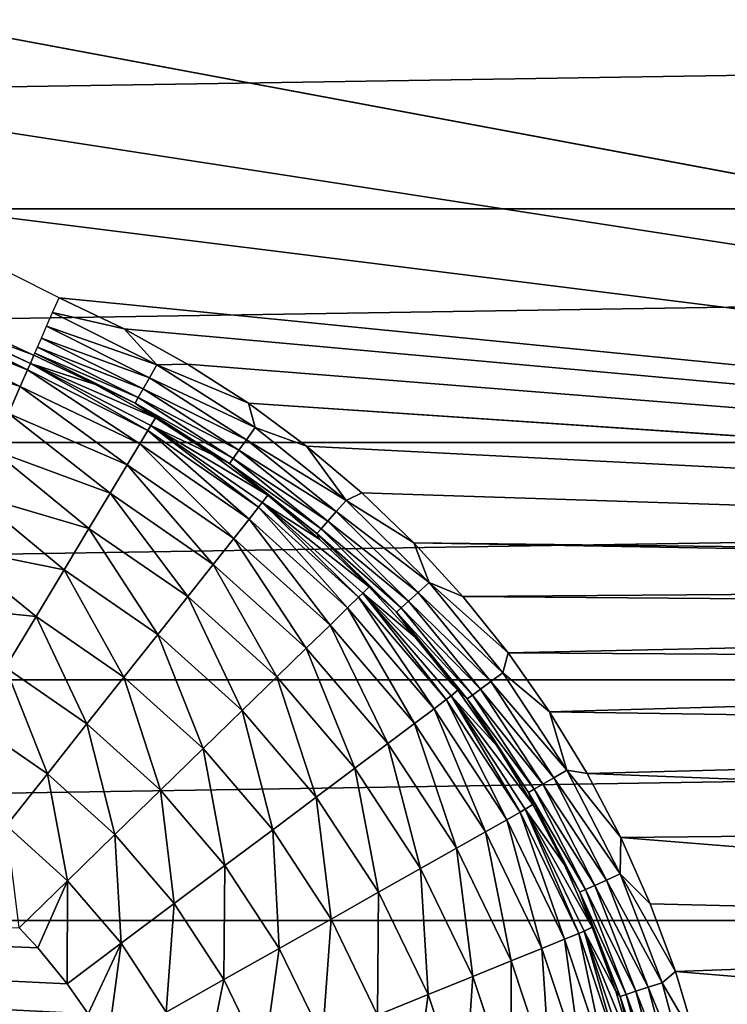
# Model space of a CAD drawing. Header units: millimetres. Extents: x -60 to 60, y -60 to 60.
# Tile 217 of 256: x 1.96 to 5.35, y 11.8 to 16.52. Entities that reach past the tile are written whole.
import ezdxf

# ---------------------------------------------------------------- set-up
doc = ezdxf.new("R2010")
doc.units = ezdxf.units.MM
doc.header["$LTSCALE"] = 81.481481
for name, color, linetype in [('170', 7, 'CONTINUOUS'), ('172', 7, 'CONTINUOUS'), ('174', 7, 'CONTINUOUS'), ('175', 7, 'CONTINUOUS'), ('207', 7, 'CONTINUOUS'), ('3', 7, 'CONTINUOUS'), ('323', 7, 'CONTINUOUS'), ('4', 7, 'CONTINUOUS')]:
    doc.layers.add(name, color=color, linetype=linetype)

msp = doc.modelspace()

# ---------------------------------------------------------------- linework, layer by layer
at = {"layer": '170', "color": 7, "linetype": 'Continuous', "true_color": 0xf5f5f5}
for points in [[(2.0329, 14.9101, 1.7052), (1.525, 15.1013, -0.7401), (1.544, 15.1395, 1.7052), (2.0329, 14.9101, 1.7052)], [(2.0158, 14.871, -0.7401), (1.525, 15.1013, -0.7401), (2.0329, 14.9101, 1.7052), (2.0158, 14.871, -0.7401)]]:
    msp.add_3dface(points, dxfattribs=at)
at = {"layer": '172', "color": 7, "linetype": 'Continuous', "true_color": 0xf5f5f5}
for points in [[(2.0158, 14.871, -0.7401), (2.0329, 14.9101, 1.7052), (2.3284, 14.7696, 1.7052), (2.0158, 14.871, -0.7401)], [(2.5924, 14.5738, -0.7401), (2.0158, 14.871, -0.7401), (2.6143, 14.6104, 1.7052), (2.5924, 14.5738, -0.7401)], [(2.6143, 14.6104, 1.7052), (2.0158, 14.871, -0.7401), (2.3284, 14.7696, 1.7052), (2.6143, 14.6104, 1.7052)], [(2.8894, 14.4331, 1.7052), (2.5924, 14.5738, -0.7401), (2.6143, 14.6104, 1.7052), (2.8894, 14.4331, 1.7052)], [(3.1265, 14.2046, -0.7401), (2.5924, 14.5738, -0.7401), (3.1525, 14.2385, 1.7052), (3.1265, 14.2046, -0.7401)], [(3.1525, 14.2385, 1.7052), (2.5924, 14.5738, -0.7401), (2.8894, 14.4331, 1.7052), (3.1525, 14.2385, 1.7052)], [(3.4025, 14.0273, 1.7052), (3.1265, 14.2046, -0.7401), (3.1525, 14.2385, 1.7052), (3.4025, 14.0273, 1.7052)], [(3.6088, 13.7698, -0.7401), (3.1265, 14.2046, -0.7401), (3.6384, 13.8005, 1.7052), (3.6088, 13.7698, -0.7401)], [(3.6384, 13.8005, 1.7052), (3.1265, 14.2046, -0.7401), (3.4025, 14.0273, 1.7052), (3.6384, 13.8005, 1.7052)], [(3.8592, 13.559, 1.7052), (3.6088, 13.7698, -0.7401), (3.6384, 13.8005, 1.7052), (3.8592, 13.559, 1.7052)], [(4.0311, 13.2766, -0.7401), (3.6088, 13.7698, -0.7401), (4.064, 13.3038, 1.7052), (4.0311, 13.2766, -0.7401)], [(4.064, 13.3038, 1.7052), (3.6088, 13.7698, -0.7401), (3.8592, 13.559, 1.7052), (4.064, 13.3038, 1.7052)], [(4.252, 13.0359, 1.7052), (4.0311, 13.2766, -0.7401), (4.064, 13.3038, 1.7052), (4.252, 13.0359, 1.7052)], [(4.4224, 12.7564, 1.7052), (4.0311, 13.2766, -0.7401), (4.252, 13.0359, 1.7052), (4.4224, 12.7564, 1.7052)], [(4.3865, 12.7331, -0.7401), (4.0311, 13.2766, -0.7401), (4.4224, 12.7564, 1.7052), (4.3865, 12.7331, -0.7401)], [(4.5744, 12.4666, 1.7052), (4.3865, 12.7331, -0.7401), (4.4224, 12.7564, 1.7052), (4.5744, 12.4666, 1.7052)], [(4.6691, 12.1485, -0.7401), (4.3865, 12.7331, -0.7401), (4.7074, 12.1676, 1.7052), (4.6691, 12.1485, -0.7401)], [(4.7074, 12.1676, 1.7052), (4.3865, 12.7331, -0.7401), (4.5744, 12.4666, 1.7052), (4.7074, 12.1676, 1.7052)], [(4.8209, 11.8607, 1.7052), (4.6691, 12.1485, -0.7401), (4.7074, 12.1676, 1.7052), (4.8209, 11.8607, 1.7052)], [(4.8741, 11.5324, -0.7401), (4.6691, 12.1485, -0.7401), (4.9144, 11.5471, 1.7052), (4.8741, 11.5324, -0.7401)], [(4.9144, 11.5471, 1.7052), (4.6691, 12.1485, -0.7401), (4.8209, 11.8607, 1.7052), (4.9144, 11.5471, 1.7052)]]:
    msp.add_3dface(points, dxfattribs=at)
at = {"layer": '174', "color": 7, "linetype": 'Continuous', "true_color": 0xf5f5f5}
for points in [[(2.0024, 14.8404, -1.0926), (1.0437, 15.2203, -1.4388), (1.087, 15.297, -1.0926), (2.0024, 14.8404, -1.0926)], [(1.525, 15.1013, -0.7401), (2.0158, 14.871, -0.7401), (1.087, 15.297, -1.0926), (1.525, 15.1013, -0.7401)], [(2.0158, 14.871, -0.7401), (2.0024, 14.8404, -1.0926), (1.087, 15.297, -1.0926), (2.0158, 14.871, -0.7401)], [(1.9672, 14.7596, -1.4388), (0.9745, 15.0978, -1.7672), (1.0437, 15.2203, -1.4388), (1.9672, 14.7596, -1.4388)], [(1.9672, 14.7596, -1.4388), (1.0437, 15.2203, -1.4388), (2.0024, 14.8404, -1.0926), (1.9672, 14.7596, -1.4388)], [(1.9109, 14.6306, -1.7672), (0.9745, 15.0978, -1.7672), (1.9672, 14.7596, -1.4388), (1.9109, 14.6306, -1.7672)]]:
    msp.add_3dface(points, dxfattribs=at)
at = {"layer": '175', "color": 7, "linetype": 'Continuous', "true_color": 0xf5f5f5}
for points in [[(2.0024, 14.8404, -1.0926), (2.0158, 14.871, -0.7401), (2.5777, 14.5493, -1.0634), (2.0024, 14.8404, -1.0926)], [(2.0158, 14.871, -0.7401), (2.5924, 14.5738, -0.7401), (2.5777, 14.5493, -1.0634), (2.0158, 14.871, -0.7401)], [(1.9672, 14.7596, -1.4388), (2.0024, 14.8404, -1.0926), (2.5397, 14.4861, -1.3794), (1.9672, 14.7596, -1.4388)], [(2.5397, 14.4861, -1.3794), (2.0024, 14.8404, -1.0926), (2.5777, 14.5493, -1.0634), (2.5397, 14.4861, -1.3794)], [(1.9109, 14.6306, -1.7672), (1.9672, 14.7596, -1.4388), (2.4793, 14.3853, -1.6819), (1.9109, 14.6306, -1.7672)], [(2.4793, 14.3853, -1.6819), (1.9672, 14.7596, -1.4388), (2.5397, 14.4861, -1.3794), (2.4793, 14.3853, -1.6819)], [(1.8349, 14.4566, -2.0699), (1.9109, 14.6306, -1.7672), (2.3976, 14.2491, -1.9649), (1.8349, 14.4566, -2.0699)], [(2.3976, 14.2491, -1.9649), (1.9109, 14.6306, -1.7672), (2.4793, 14.3853, -1.6819), (2.3976, 14.2491, -1.9649)], [(2.5397, 14.4861, -1.3794), (2.5777, 14.5493, -1.0634), (3.0631, 14.1244, -1.3794), (2.5397, 14.4861, -1.3794)], [(2.5777, 14.5493, -1.0634), (2.5924, 14.5738, -0.7401), (3.1088, 14.1822, -1.0634), (2.5777, 14.5493, -1.0634)], [(3.0631, 14.1244, -1.3794), (2.5777, 14.5493, -1.0634), (3.1088, 14.1822, -1.0634), (3.0631, 14.1244, -1.3794)], [(2.5924, 14.5738, -0.7401), (3.1265, 14.2046, -0.7401), (3.1088, 14.1822, -1.0634), (2.5924, 14.5738, -0.7401)], [(1.7412, 14.2418, -2.3395), (1.8349, 14.4566, -2.0699), (2.2961, 14.08, -2.2227), (1.7412, 14.2418, -2.3395)], [(2.2961, 14.08, -2.2227), (1.8349, 14.4566, -2.0699), (2.3976, 14.2491, -1.9649), (2.2961, 14.08, -2.2227)], [(2.4793, 14.3853, -1.6819), (2.5397, 14.4861, -1.3794), (2.9902, 14.0322, -1.6819), (2.4793, 14.3853, -1.6819)], [(2.9902, 14.0322, -1.6819), (2.5397, 14.4861, -1.3794), (3.0631, 14.1244, -1.3794), (2.9902, 14.0322, -1.6819)], [(2.3976, 14.2491, -1.9649), (2.4793, 14.3853, -1.6819), (2.8916, 13.9076, -1.9649), (2.3976, 14.2491, -1.9649)], [(2.8916, 13.9076, -1.9649), (2.4793, 14.3853, -1.6819), (2.9902, 14.0322, -1.6819), (2.8916, 13.9076, -1.9649)], [(1.6318, 13.9912, -2.5695), (1.7412, 14.2418, -2.3395), (2.1771, 13.8815, -2.4501), (1.6318, 13.9912, -2.5695)], [(2.1771, 13.8815, -2.4501), (1.7412, 14.2418, -2.3395), (2.2961, 14.08, -2.2227), (2.1771, 13.8815, -2.4501)], [(2.2961, 14.08, -2.2227), (2.3976, 14.2491, -1.9649), (2.7693, 13.753, -2.2227), (2.2961, 14.08, -2.2227)], [(2.7693, 13.753, -2.2227), (2.3976, 14.2491, -1.9649), (2.8916, 13.9076, -1.9649), (2.7693, 13.753, -2.2227)], [(3.0631, 14.1244, -1.3794), (3.1088, 14.1822, -1.0634), (3.5355, 13.6984, -1.3794), (3.0631, 14.1244, -1.3794)], [(3.1088, 14.1822, -1.0634), (3.1265, 14.2046, -0.7401), (3.5883, 13.7499, -1.0634), (3.1088, 14.1822, -1.0634)], [(3.5355, 13.6984, -1.3794), (3.1088, 14.1822, -1.0634), (3.5883, 13.7499, -1.0634), (3.5355, 13.6984, -1.3794)], [(3.1265, 14.2046, -0.7401), (3.6088, 13.7698, -0.7401), (3.5883, 13.7499, -1.0634), (3.1265, 14.2046, -0.7401)], [(2.9902, 14.0322, -1.6819), (3.0631, 14.1244, -1.3794), (3.4514, 13.6164, -1.6819), (2.9902, 14.0322, -1.6819)], [(3.4514, 13.6164, -1.6819), (3.0631, 14.1244, -1.3794), (3.5355, 13.6984, -1.3794), (3.4514, 13.6164, -1.6819)], [(2.1771, 13.8815, -2.4501), (2.2961, 14.08, -2.2227), (2.6257, 13.5715, -2.4501), (2.1771, 13.8815, -2.4501)], [(2.6257, 13.5715, -2.4501), (2.2961, 14.08, -2.2227), (2.7693, 13.753, -2.2227), (2.6257, 13.5715, -2.4501)], [(2.8916, 13.9076, -1.9649), (2.9902, 14.0322, -1.6819), (3.3376, 13.5055, -1.9649), (2.8916, 13.9076, -1.9649)], [(3.3376, 13.5055, -1.9649), (2.9902, 14.0322, -1.6819), (3.4514, 13.6164, -1.6819), (3.3376, 13.5055, -1.9649)], [(1.5095, 13.7111, -2.7544), (1.6318, 13.9912, -2.5695), (2.0427, 13.6575, -2.6427), (1.5095, 13.7111, -2.7544)], [(2.0427, 13.6575, -2.6427), (1.6318, 13.9912, -2.5695), (2.1771, 13.8815, -2.4501), (2.0427, 13.6575, -2.6427)], [(2.0427, 13.6575, -2.6427), (2.1771, 13.8815, -2.4501), (2.4636, 13.3666, -2.6427), (2.0427, 13.6575, -2.6427)], [(2.4636, 13.3666, -2.6427), (2.1771, 13.8815, -2.4501), (2.6257, 13.5715, -2.4501), (2.4636, 13.3666, -2.6427)], [(2.7693, 13.753, -2.2227), (2.8916, 13.9076, -1.9649), (3.1964, 13.3679, -2.2227), (2.7693, 13.753, -2.2227)], [(3.1964, 13.3679, -2.2227), (2.8916, 13.9076, -1.9649), (3.3376, 13.5055, -1.9649), (3.1964, 13.3679, -2.2227)], [(2.6257, 13.5715, -2.4501), (2.7693, 13.753, -2.2227), (3.0306, 13.2063, -2.4501), (2.6257, 13.5715, -2.4501)], [(3.0306, 13.2063, -2.4501), (2.7693, 13.753, -2.2227), (3.1964, 13.3679, -2.2227), (3.0306, 13.2063, -2.4501)], [(3.5355, 13.6984, -1.3794), (3.5883, 13.7499, -1.0634), (3.9493, 13.2152, -1.3794), (3.5355, 13.6984, -1.3794)], [(3.5883, 13.7499, -1.0634), (3.6088, 13.7698, -0.7401), (4.0083, 13.2594, -1.0634), (3.5883, 13.7499, -1.0634)], [(3.9493, 13.2152, -1.3794), (3.5883, 13.7499, -1.0634), (4.0083, 13.2594, -1.0634), (3.9493, 13.2152, -1.3794)], [(3.6088, 13.7698, -0.7401), (4.0311, 13.2766, -0.7401), (4.0083, 13.2594, -1.0634), (3.6088, 13.7698, -0.7401)], [(1.8958, 13.4126, -2.7967), (1.5095, 13.7111, -2.7544), (2.0427, 13.6575, -2.6427), (1.8958, 13.4126, -2.7967)], [(3.4514, 13.6164, -1.6819), (3.5355, 13.6984, -1.3794), (3.8553, 13.1447, -1.6819), (3.4514, 13.6164, -1.6819)], [(3.8553, 13.1447, -1.6819), (3.5355, 13.6984, -1.3794), (3.9493, 13.2152, -1.3794), (3.8553, 13.1447, -1.6819)], [(1.8958, 13.4126, -2.7967), (2.0427, 13.6575, -2.6427), (2.2864, 13.1426, -2.7967), (1.8958, 13.4126, -2.7967)], [(2.2864, 13.1426, -2.7967), (2.0427, 13.6575, -2.6427), (2.4636, 13.3666, -2.6427), (2.2864, 13.1426, -2.7967)], [(3.3376, 13.5055, -1.9649), (3.4514, 13.6164, -1.6819), (3.7282, 13.0493, -1.9649), (3.3376, 13.5055, -1.9649)], [(3.7282, 13.0493, -1.9649), (3.4514, 13.6164, -1.6819), (3.8553, 13.1447, -1.6819), (3.7282, 13.0493, -1.9649)], [(2.4636, 13.3666, -2.6427), (2.6257, 13.5715, -2.4501), (2.8436, 13.024, -2.6427), (2.4636, 13.3666, -2.6427)], [(2.8436, 13.024, -2.6427), (2.6257, 13.5715, -2.4501), (3.0306, 13.2063, -2.4501), (2.8436, 13.024, -2.6427)], [(3.1964, 13.3679, -2.2227), (3.3376, 13.5055, -1.9649), (3.5705, 12.931, -2.2227), (3.1964, 13.3679, -2.2227)], [(3.5705, 12.931, -2.2227), (3.3376, 13.5055, -1.9649), (3.7282, 13.0493, -1.9649), (3.5705, 12.931, -2.2227)], [(1.7391, 13.1514, -2.9089), (1.8958, 13.4126, -2.7967), (2.0975, 12.9037, -2.9089), (1.7391, 13.1514, -2.9089)], [(2.0975, 12.9037, -2.9089), (1.8958, 13.4126, -2.7967), (2.2864, 13.1426, -2.7967), (2.0975, 12.9037, -2.9089)], [(2.2864, 13.1426, -2.7967), (2.4636, 13.3666, -2.6427), (2.639, 12.8246, -2.7967), (2.2864, 13.1426, -2.7967)], [(2.639, 12.8246, -2.7967), (2.4636, 13.3666, -2.6427), (2.8436, 13.024, -2.6427), (2.639, 12.8246, -2.7967)], [(3.0306, 13.2063, -2.4501), (3.1964, 13.3679, -2.2227), (3.3853, 12.7921, -2.4501), (3.0306, 13.2063, -2.4501)], [(3.3853, 12.7921, -2.4501), (3.1964, 13.3679, -2.2227), (3.5705, 12.931, -2.2227), (3.3853, 12.7921, -2.4501)], [(4.0083, 13.2594, -1.0634), (4.0311, 13.2766, -0.7401), (4.3616, 12.7191, -1.0634), (4.0083, 13.2594, -1.0634)], [(4.0311, 13.2766, -0.7401), (4.3865, 12.7331, -0.7401), (4.3616, 12.7191, -1.0634), (4.0311, 13.2766, -0.7401)], [(3.9493, 13.2152, -1.3794), (4.0083, 13.2594, -1.0634), (4.2974, 12.6828, -1.3794), (3.9493, 13.2152, -1.3794)], [(4.2974, 12.6828, -1.3794), (4.0083, 13.2594, -1.0634), (4.3616, 12.7191, -1.0634), (4.2974, 12.6828, -1.3794)], [(2.8436, 13.024, -2.6427), (3.0306, 13.2063, -2.4501), (3.1764, 12.6353, -2.6427), (2.8436, 13.024, -2.6427)], [(3.1764, 12.6353, -2.6427), (3.0306, 13.2063, -2.4501), (3.3853, 12.7921, -2.4501), (3.1764, 12.6353, -2.6427)], [(3.8553, 13.1447, -1.6819), (3.9493, 13.2152, -1.3794), (4.1952, 12.6249, -1.6819), (3.8553, 13.1447, -1.6819)], [(4.1952, 12.6249, -1.6819), (3.9493, 13.2152, -1.3794), (4.2974, 12.6828, -1.3794), (4.1952, 12.6249, -1.6819)], [(1.9006, 12.6549, -2.9771), (1.7391, 13.1514, -2.9089), (2.0975, 12.9037, -2.9089), (1.9006, 12.6549, -2.9771)], [(2.0975, 12.9037, -2.9089), (2.2864, 13.1426, -2.7967), (2.421, 12.612, -2.9089), (2.0975, 12.9037, -2.9089)], [(2.421, 12.612, -2.9089), (2.2864, 13.1426, -2.7967), (2.639, 12.8246, -2.7967), (2.421, 12.612, -2.9089)], [(3.7282, 13.0493, -1.9649), (3.8553, 13.1447, -1.6819), (4.0569, 12.5467, -1.9649), (3.7282, 13.0493, -1.9649)], [(4.0569, 12.5467, -1.9649), (3.8553, 13.1447, -1.6819), (4.1952, 12.6249, -1.6819), (4.0569, 12.5467, -1.9649)], [(3.5705, 12.931, -2.2227), (3.7282, 13.0493, -1.9649), (3.8853, 12.4497, -2.2227), (3.5705, 12.931, -2.2227)], [(3.8853, 12.4497, -2.2227), (3.7282, 13.0493, -1.9649), (4.0569, 12.5467, -1.9649), (3.8853, 12.4497, -2.2227)], [(2.639, 12.8246, -2.7967), (2.8436, 13.024, -2.6427), (2.9479, 12.4639, -2.7967), (2.639, 12.8246, -2.7967)], [(2.9479, 12.4639, -2.7967), (2.8436, 13.024, -2.6427), (3.1764, 12.6353, -2.6427), (2.9479, 12.4639, -2.7967)], [(1.9006, 12.6549, -2.9771), (2.0975, 12.9037, -2.9089), (2.1938, 12.3906, -2.9771), (1.9006, 12.6549, -2.9771)], [(2.1938, 12.3906, -2.9771), (2.0975, 12.9037, -2.9089), (2.421, 12.612, -2.9089), (2.1938, 12.3906, -2.9771)], [(3.3853, 12.7921, -2.4501), (3.5705, 12.931, -2.2227), (3.6838, 12.3357, -2.4501), (3.3853, 12.7921, -2.4501)], [(3.6838, 12.3357, -2.4501), (3.5705, 12.931, -2.2227), (3.8853, 12.4497, -2.2227), (3.6838, 12.3357, -2.4501)], [(2.421, 12.612, -2.9089), (2.639, 12.8246, -2.7967), (2.7043, 12.2812, -2.9089), (2.421, 12.612, -2.9089)], [(2.7043, 12.2812, -2.9089), (2.639, 12.8246, -2.7967), (2.9479, 12.4639, -2.7967), (2.7043, 12.2812, -2.9089)], [(3.1764, 12.6353, -2.6427), (3.3853, 12.7921, -2.4501), (3.4564, 12.2071, -2.6427), (3.1764, 12.6353, -2.6427)], [(3.4564, 12.2071, -2.6427), (3.3853, 12.7921, -2.4501), (3.6838, 12.3357, -2.4501), (3.4564, 12.2071, -2.6427)], [(4.2974, 12.6828, -1.3794), (4.3616, 12.7191, -1.0634), (4.5743, 12.11, -1.3794), (4.2974, 12.6828, -1.3794)], [(4.3616, 12.7191, -1.0634), (4.3865, 12.7331, -0.7401), (4.6426, 12.1378, -1.0634), (4.3616, 12.7191, -1.0634)], [(4.5743, 12.11, -1.3794), (4.3616, 12.7191, -1.0634), (4.6426, 12.1378, -1.0634), (4.5743, 12.11, -1.3794)], [(4.3865, 12.7331, -0.7401), (4.6691, 12.1485, -0.7401), (4.6426, 12.1378, -1.0634), (4.3865, 12.7331, -0.7401)], [(1.962, 12.1646, -3), (1.9006, 12.6549, -2.9771), (2.1938, 12.3906, -2.9771), (1.962, 12.1646, -3)], [(4.1952, 12.6249, -1.6819), (4.2974, 12.6828, -1.3794), (4.4654, 12.0658, -1.6819), (4.1952, 12.6249, -1.6819)], [(4.4654, 12.0658, -1.6819), (4.2974, 12.6828, -1.3794), (4.5743, 12.11, -1.3794), (4.4654, 12.0658, -1.6819)], [(2.1938, 12.3906, -2.9771), (2.421, 12.612, -2.9089), (2.4505, 12.0908, -2.9771), (2.1938, 12.3906, -2.9771)], [(2.4505, 12.0908, -2.9771), (2.421, 12.612, -2.9089), (2.7043, 12.2812, -2.9089), (2.4505, 12.0908, -2.9771)], [(2.9479, 12.4639, -2.7967), (3.1764, 12.6353, -2.6427), (3.2078, 12.0665, -2.7967), (2.9479, 12.4639, -2.7967)], [(3.2078, 12.0665, -2.7967), (3.1764, 12.6353, -2.6427), (3.4564, 12.2071, -2.6427), (3.2078, 12.0665, -2.7967)], [(4.0569, 12.5467, -1.9649), (4.1952, 12.6249, -1.6819), (4.3182, 12.006, -1.9649), (4.0569, 12.5467, -1.9649)], [(4.3182, 12.006, -1.9649), (4.1952, 12.6249, -1.6819), (4.4654, 12.0658, -1.6819), (4.3182, 12.006, -1.9649)], [(3.8853, 12.4497, -2.2227), (4.0569, 12.5467, -1.9649), (4.1355, 11.9319, -2.2227), (3.8853, 12.4497, -2.2227)], [(4.1355, 11.9319, -2.2227), (4.0569, 12.5467, -1.9649), (4.3182, 12.006, -1.9649), (4.1355, 11.9319, -2.2227)], [(2.7043, 12.2812, -2.9089), (2.9479, 12.4639, -2.7967), (2.9427, 11.9166, -2.9089), (2.7043, 12.2812, -2.9089)], [(2.9427, 11.9166, -2.9089), (2.9479, 12.4639, -2.7967), (3.2078, 12.0665, -2.7967), (2.9427, 11.9166, -2.9089)], [(3.6838, 12.3357, -2.4501), (3.8853, 12.4497, -2.2227), (3.9211, 11.8448, -2.4501), (3.6838, 12.3357, -2.4501)], [(3.9211, 11.8448, -2.4501), (3.8853, 12.4497, -2.2227), (4.1355, 11.9319, -2.2227), (3.9211, 11.8448, -2.4501)], [(2.0515, 12.0682, -3), (1.962, 12.1646, -3), (2.1938, 12.3906, -2.9771), (2.0515, 12.0682, -3)], [(2.1916, 11.8965, -3), (2.0515, 12.0682, -3), (2.1938, 12.3906, -2.9771), (2.1916, 11.8965, -3)], [(2.1916, 11.8965, -3), (2.1938, 12.3906, -2.9771), (2.4505, 12.0908, -2.9771), (2.1916, 11.8965, -3)], [(3.4564, 12.2071, -2.6427), (3.6838, 12.3357, -2.4501), (3.6791, 11.7465, -2.6427), (3.4564, 12.2071, -2.6427)], [(3.6791, 11.7465, -2.6427), (3.6838, 12.3357, -2.4501), (3.9211, 11.8448, -2.4501), (3.6791, 11.7465, -2.6427)], [(2.4505, 12.0908, -2.9771), (2.7043, 12.2812, -2.9089), (2.6666, 11.7604, -2.9771), (2.4505, 12.0908, -2.9771)], [(2.6666, 11.7604, -2.9771), (2.7043, 12.2812, -2.9089), (2.9427, 11.9166, -2.9089), (2.6666, 11.7604, -2.9771)], [(3.2078, 12.0665, -2.7967), (3.4564, 12.2071, -2.6427), (3.4144, 11.639, -2.7967), (3.2078, 12.0665, -2.7967)], [(3.4144, 11.639, -2.7967), (3.4564, 12.2071, -2.6427), (3.6791, 11.7465, -2.6427), (3.4144, 11.639, -2.7967)], [(4.5743, 12.11, -1.3794), (4.6426, 12.1378, -1.0634), (4.7752, 11.5065, -1.3794), (4.5743, 12.11, -1.3794)], [(4.6426, 12.1378, -1.0634), (4.6691, 12.1485, -0.7401), (4.8465, 11.5252, -1.0634), (4.6426, 12.1378, -1.0634)], [(4.7752, 11.5065, -1.3794), (4.6426, 12.1378, -1.0634), (4.8465, 11.5252, -1.0634), (4.7752, 11.5065, -1.3794)], [(4.6691, 12.1485, -0.7401), (4.8741, 11.5324, -0.7401), (4.8465, 11.5252, -1.0634), (4.6691, 12.1485, -0.7401)], [(2.2923, 11.7529, -3), (2.1916, 11.8965, -3), (2.4505, 12.0908, -2.9771), (2.2923, 11.7529, -3)], [(2.3848, 11.6011, -3), (2.2923, 11.7529, -3), (2.4505, 12.0908, -2.9771), (2.3848, 11.6011, -3)], [(2.3848, 11.6011, -3), (2.4505, 12.0908, -2.9771), (2.6666, 11.7604, -2.9771), (2.3848, 11.6011, -3)], [(4.4654, 12.0658, -1.6819), (4.5743, 12.11, -1.3794), (4.6616, 11.4766, -1.6819), (4.4654, 12.0658, -1.6819)], [(4.6616, 11.4766, -1.6819), (4.5743, 12.11, -1.3794), (4.7752, 11.5065, -1.3794), (4.6616, 11.4766, -1.6819)], [(2.9427, 11.9166, -2.9089), (3.2078, 12.0665, -2.7967), (3.1323, 11.5244, -2.9089), (2.9427, 11.9166, -2.9089)], [(3.1323, 11.5244, -2.9089), (3.2078, 12.0665, -2.7967), (3.4144, 11.639, -2.7967), (3.1323, 11.5244, -2.9089)], [(4.3182, 12.006, -1.9649), (4.4654, 12.0658, -1.6819), (4.5079, 11.4362, -1.9649), (4.3182, 12.006, -1.9649)], [(4.5079, 11.4362, -1.9649), (4.4654, 12.0658, -1.6819), (4.6616, 11.4766, -1.6819), (4.5079, 11.4362, -1.9649)], [(4.1355, 11.9319, -2.2227), (4.3182, 12.006, -1.9649), (4.3172, 11.3862, -2.2227), (4.1355, 11.9319, -2.2227)], [(4.3172, 11.3862, -2.2227), (4.3182, 12.006, -1.9649), (4.5079, 11.4362, -1.9649), (4.3172, 11.3862, -2.2227)], [(2.6666, 11.7604, -2.9771), (2.9427, 11.9166, -2.9089), (2.8384, 11.405, -2.9771), (2.6666, 11.7604, -2.9771)], [(2.8384, 11.405, -2.9771), (2.9427, 11.9166, -2.9089), (3.1323, 11.5244, -2.9089), (2.8384, 11.405, -2.9771)], [(3.9211, 11.8448, -2.4501), (4.1355, 11.9319, -2.2227), (4.0933, 11.3274, -2.4501), (3.9211, 11.8448, -2.4501)], [(4.0933, 11.3274, -2.4501), (4.1355, 11.9319, -2.2227), (4.3172, 11.3862, -2.2227), (4.0933, 11.3274, -2.4501)], [(3.6791, 11.7465, -2.6427), (3.9211, 11.8448, -2.4501), (3.8407, 11.261, -2.6427), (3.6791, 11.7465, -2.6427)], [(3.8407, 11.261, -2.6427), (3.9211, 11.8448, -2.4501), (4.0933, 11.3274, -2.4501), (3.8407, 11.261, -2.6427)]]:
    msp.add_3dface(points, dxfattribs=at)
at = {"layer": '207', "color": 7, "linetype": 'Continuous', "true_color": 0xf5f5f5}
for points in [[(2.1528, 15.185, 2), (2.4657, 15.0363, 2), (2.1222, 15.1149, 1.9901), (2.1528, 15.185, 2)], [(2.1222, 15.1149, 1.9901), (2.622, 14.8647, 1.9901), (2.0935, 15.0491, 1.9608), (2.1222, 15.1149, 1.9901)], [(2.1222, 15.1149, 1.9901), (2.4657, 15.0363, 2), (2.622, 14.8647, 1.9901), (2.1222, 15.1149, 1.9901)], [(2.0935, 15.0491, 1.9608), (2.5865, 14.8023, 1.9608), (2.0688, 14.9924, 1.9141), (2.0935, 15.0491, 1.9608)], [(2.0935, 15.0491, 1.9608), (2.622, 14.8647, 1.9901), (2.5865, 14.8023, 1.9608), (2.0935, 15.0491, 1.9608)], [(2.4657, 15.0363, 2), (2.7685, 14.8677, 2), (2.622, 14.8647, 1.9901), (2.4657, 15.0363, 2)], [(2.0688, 14.9924, 1.9141), (2.5559, 14.7485, 1.9141), (2.0496, 14.9486, 1.8531), (2.0688, 14.9924, 1.9141)], [(2.0688, 14.9924, 1.9141), (2.5865, 14.8023, 1.9608), (2.5559, 14.7485, 1.9141), (2.0688, 14.9924, 1.9141)], [(2.0329, 14.9101, 1.7052), (2.0374, 14.9205, 1.7819), (2.5172, 14.6803, 1.7819), (2.0329, 14.9101, 1.7052)], [(2.0496, 14.9486, 1.8531), (2.5323, 14.7069, 1.8531), (2.0374, 14.9205, 1.7819), (2.0496, 14.9486, 1.8531)], [(2.0374, 14.9205, 1.7819), (2.5323, 14.7069, 1.8531), (2.5172, 14.6803, 1.7819), (2.0374, 14.9205, 1.7819)], [(2.0496, 14.9486, 1.8531), (2.5559, 14.7485, 1.9141), (2.5323, 14.7069, 1.8531), (2.0496, 14.9486, 1.8531)], [(2.3284, 14.7696, 1.7052), (2.0329, 14.9101, 1.7052), (2.5172, 14.6803, 1.7819), (2.3284, 14.7696, 1.7052)], [(2.622, 14.8647, 1.9901), (3.0926, 14.5633, 1.9901), (2.5865, 14.8023, 1.9608), (2.622, 14.8647, 1.9901)], [(2.7685, 14.8677, 2), (3.0598, 14.68, 2), (2.622, 14.8647, 1.9901), (2.7685, 14.8677, 2)], [(2.622, 14.8647, 1.9901), (3.0598, 14.68, 2), (3.0926, 14.5633, 1.9901), (2.622, 14.8647, 1.9901)], [(2.5865, 14.8023, 1.9608), (3.0508, 14.505, 1.9608), (2.5559, 14.7485, 1.9141), (2.5865, 14.8023, 1.9608)], [(2.5865, 14.8023, 1.9608), (3.0926, 14.5633, 1.9901), (3.0508, 14.505, 1.9608), (2.5865, 14.8023, 1.9608)], [(2.6143, 14.6104, 1.7052), (2.3284, 14.7696, 1.7052), (2.5172, 14.6803, 1.7819), (2.6143, 14.6104, 1.7052)], [(2.5559, 14.7485, 1.9141), (3.0147, 14.4547, 1.9141), (2.5323, 14.7069, 1.8531), (2.5559, 14.7485, 1.9141)], [(2.5559, 14.7485, 1.9141), (3.0508, 14.505, 1.9608), (3.0147, 14.4547, 1.9141), (2.5559, 14.7485, 1.9141)], [(2.5323, 14.7069, 1.8531), (2.9868, 14.4158, 1.8531), (2.5172, 14.6803, 1.7819), (2.5323, 14.7069, 1.8531)], [(2.5323, 14.7069, 1.8531), (3.0147, 14.4547, 1.9141), (2.9868, 14.4158, 1.8531), (2.5323, 14.7069, 1.8531)], [(2.5172, 14.6803, 1.7819), (2.9868, 14.4158, 1.8531), (2.969, 14.3909, 1.7819), (2.5172, 14.6803, 1.7819)], [(2.6143, 14.6104, 1.7052), (2.5172, 14.6803, 1.7819), (2.969, 14.3909, 1.7819), (2.6143, 14.6104, 1.7052)], [(3.0598, 14.68, 2), (3.3385, 14.4738, 2), (3.0926, 14.5633, 1.9901), (3.0598, 14.68, 2)], [(2.8894, 14.4331, 1.7052), (2.6143, 14.6104, 1.7052), (2.969, 14.3909, 1.7819), (2.8894, 14.4331, 1.7052)], [(3.0926, 14.5633, 1.9901), (3.529, 14.214, 1.9901), (3.0508, 14.505, 1.9608), (3.0926, 14.5633, 1.9901)], [(3.0926, 14.5633, 1.9901), (3.3385, 14.4738, 2), (3.529, 14.214, 1.9901), (3.0926, 14.5633, 1.9901)], [(3.0508, 14.505, 1.9608), (3.4812, 14.1604, 1.9608), (3.0147, 14.4547, 1.9141), (3.0508, 14.505, 1.9608)], [(3.0508, 14.505, 1.9608), (3.529, 14.214, 1.9901), (3.4812, 14.1604, 1.9608), (3.0508, 14.505, 1.9608)], [(3.0147, 14.4547, 1.9141), (3.4401, 14.1142, 1.9141), (2.9868, 14.4158, 1.8531), (3.0147, 14.4547, 1.9141)], [(3.0147, 14.4547, 1.9141), (3.4812, 14.1604, 1.9608), (3.4401, 14.1142, 1.9141), (3.0147, 14.4547, 1.9141)], [(3.3385, 14.4738, 2), (3.6033, 14.2502, 2), (3.529, 14.214, 1.9901), (3.3385, 14.4738, 2)], [(3.1525, 14.2385, 1.7052), (2.8894, 14.4331, 1.7052), (2.969, 14.3909, 1.7819), (3.1525, 14.2385, 1.7052)], [(2.9868, 14.4158, 1.8531), (3.4082, 14.0785, 1.8531), (2.969, 14.3909, 1.7819), (2.9868, 14.4158, 1.8531)], [(2.9868, 14.4158, 1.8531), (3.4401, 14.1142, 1.9141), (3.4082, 14.0785, 1.8531), (2.9868, 14.4158, 1.8531)], [(2.969, 14.3909, 1.7819), (3.4082, 14.0785, 1.8531), (3.3879, 14.0557, 1.7819), (2.969, 14.3909, 1.7819)], [(3.1525, 14.2385, 1.7052), (2.969, 14.3909, 1.7819), (3.3879, 14.0557, 1.7819), (3.1525, 14.2385, 1.7052)], [(3.4025, 14.0273, 1.7052), (3.1525, 14.2385, 1.7052), (3.3879, 14.0557, 1.7819), (3.4025, 14.0273, 1.7052)], [(3.529, 14.214, 1.9901), (3.9261, 13.8208, 1.9901), (3.4812, 14.1604, 1.9608), (3.529, 14.214, 1.9901)], [(3.6033, 14.2502, 2), (3.8531, 14.01, 2), (3.529, 14.214, 1.9901), (3.6033, 14.2502, 2)], [(3.529, 14.214, 1.9901), (3.8531, 14.01, 2), (3.9261, 13.8208, 1.9901), (3.529, 14.214, 1.9901)], [(3.4812, 14.1604, 1.9608), (3.873, 13.7726, 1.9608), (3.4401, 14.1142, 1.9141), (3.4812, 14.1604, 1.9608)], [(3.4812, 14.1604, 1.9608), (3.9261, 13.8208, 1.9901), (3.873, 13.7726, 1.9608), (3.4812, 14.1604, 1.9608)], [(3.4082, 14.0785, 1.8531), (3.7918, 13.6988, 1.8531), (3.3879, 14.0557, 1.7819), (3.4082, 14.0785, 1.8531)], [(3.4401, 14.1142, 1.9141), (3.8272, 13.7309, 1.9141), (3.4082, 14.0785, 1.8531), (3.4401, 14.1142, 1.9141)], [(3.4082, 14.0785, 1.8531), (3.8272, 13.7309, 1.9141), (3.7918, 13.6988, 1.8531), (3.4082, 14.0785, 1.8531)], [(3.4401, 14.1142, 1.9141), (3.873, 13.7726, 1.9608), (3.8272, 13.7309, 1.9141), (3.4401, 14.1142, 1.9141)], [(3.3879, 14.0557, 1.7819), (3.7918, 13.6988, 1.8531), (3.7692, 13.6782, 1.7819), (3.3879, 14.0557, 1.7819)], [(3.4025, 14.0273, 1.7052), (3.3879, 14.0557, 1.7819), (3.7692, 13.6782, 1.7819), (3.4025, 14.0273, 1.7052)], [(3.6384, 13.8005, 1.7052), (3.4025, 14.0273, 1.7052), (3.7692, 13.6782, 1.7819), (3.6384, 13.8005, 1.7052)], [(3.8531, 14.01, 2), (4.087, 13.7542, 2), (3.9261, 13.8208, 1.9901), (3.8531, 14.01, 2)], [(3.8592, 13.559, 1.7052), (3.6384, 13.8005, 1.7052), (3.7692, 13.6782, 1.7819), (3.8592, 13.559, 1.7052)], [(3.9261, 13.8208, 1.9901), (4.2797, 13.388, 1.9901), (3.873, 13.7726, 1.9608), (3.9261, 13.8208, 1.9901)], [(4.087, 13.7542, 2), (4.3039, 13.4839, 2), (3.9261, 13.8208, 1.9901), (4.087, 13.7542, 2)], [(3.9261, 13.8208, 1.9901), (4.3039, 13.4839, 2), (4.2797, 13.388, 1.9901), (3.9261, 13.8208, 1.9901)], [(3.873, 13.7726, 1.9608), (4.2218, 13.3456, 1.9608), (3.8272, 13.7309, 1.9141), (3.873, 13.7726, 1.9608)], [(3.873, 13.7726, 1.9608), (4.2797, 13.388, 1.9901), (4.2218, 13.3456, 1.9608), (3.873, 13.7726, 1.9608)], [(3.7918, 13.6988, 1.8531), (4.1333, 13.2808, 1.8531), (3.7692, 13.6782, 1.7819), (3.7918, 13.6988, 1.8531)], [(3.8272, 13.7309, 1.9141), (4.1719, 13.309, 1.9141), (3.7918, 13.6988, 1.8531), (3.8272, 13.7309, 1.9141)], [(3.7918, 13.6988, 1.8531), (4.1719, 13.309, 1.9141), (4.1333, 13.2808, 1.8531), (3.7918, 13.6988, 1.8531)], [(3.8272, 13.7309, 1.9141), (4.2218, 13.3456, 1.9608), (4.1719, 13.309, 1.9141), (3.8272, 13.7309, 1.9141)], [(3.7692, 13.6782, 1.7819), (4.1333, 13.2808, 1.8531), (4.1086, 13.2627, 1.7819), (3.7692, 13.6782, 1.7819)], [(3.8592, 13.559, 1.7052), (3.7692, 13.6782, 1.7819), (4.1086, 13.2627, 1.7819), (3.8592, 13.559, 1.7052)], [(4.064, 13.3038, 1.7052), (3.8592, 13.559, 1.7052), (4.1086, 13.2627, 1.7819), (4.064, 13.3038, 1.7052)], [(4.3039, 13.4839, 2), (4.503, 13.2002, 2), (4.2797, 13.388, 1.9901), (4.3039, 13.4839, 2)], [(4.2797, 13.388, 1.9901), (4.5859, 12.9204, 1.9901), (4.2218, 13.3456, 1.9608), (4.2797, 13.388, 1.9901)], [(4.2797, 13.388, 1.9901), (4.503, 13.2002, 2), (4.5859, 12.9204, 1.9901), (4.2797, 13.388, 1.9901)], [(4.2218, 13.3456, 1.9608), (4.5238, 12.8843, 1.9608), (4.1719, 13.309, 1.9141), (4.2218, 13.3456, 1.9608)], [(4.2218, 13.3456, 1.9608), (4.5859, 12.9204, 1.9901), (4.5238, 12.8843, 1.9608), (4.2218, 13.3456, 1.9608)], [(4.252, 13.0359, 1.7052), (4.064, 13.3038, 1.7052), (4.1086, 13.2627, 1.7819), (4.252, 13.0359, 1.7052)], [(4.1333, 13.2808, 1.8531), (4.429, 12.8291, 1.8531), (4.1086, 13.2627, 1.7819), (4.1333, 13.2808, 1.8531)], [(4.1719, 13.309, 1.9141), (4.4703, 12.8532, 1.9141), (4.1333, 13.2808, 1.8531), (4.1719, 13.309, 1.9141)], [(4.1333, 13.2808, 1.8531), (4.4703, 12.8532, 1.9141), (4.429, 12.8291, 1.8531), (4.1333, 13.2808, 1.8531)], [(4.1719, 13.309, 1.9141), (4.5238, 12.8843, 1.9608), (4.4703, 12.8532, 1.9141), (4.1719, 13.309, 1.9141)], [(4.1086, 13.2627, 1.7819), (4.429, 12.8291, 1.8531), (4.4025, 12.8138, 1.7819), (4.1086, 13.2627, 1.7819)], [(4.252, 13.0359, 1.7052), (4.1086, 13.2627, 1.7819), (4.4025, 12.8138, 1.7819), (4.252, 13.0359, 1.7052)], [(4.503, 13.2002, 2), (4.6834, 12.9042, 2), (4.5859, 12.9204, 1.9901), (4.503, 13.2002, 2)], [(4.4224, 12.7564, 1.7052), (4.252, 13.0359, 1.7052), (4.4025, 12.8138, 1.7819), (4.4224, 12.7564, 1.7052)], [(4.5859, 12.9204, 1.9901), (4.8411, 12.4232, 1.9901), (4.5238, 12.8843, 1.9608), (4.5859, 12.9204, 1.9901)], [(4.6834, 12.9042, 2), (4.8443, 12.5973, 2), (4.5859, 12.9204, 1.9901), (4.6834, 12.9042, 2)], [(4.5859, 12.9204, 1.9901), (4.8443, 12.5973, 2), (4.8411, 12.4232, 1.9901), (4.5859, 12.9204, 1.9901)], [(4.4703, 12.8532, 1.9141), (4.7191, 12.3685, 1.9141), (4.429, 12.8291, 1.8531), (4.4703, 12.8532, 1.9141)], [(4.5238, 12.8843, 1.9608), (4.7756, 12.3938, 1.9608), (4.4703, 12.8532, 1.9141), (4.5238, 12.8843, 1.9608)], [(4.4703, 12.8532, 1.9141), (4.7756, 12.3938, 1.9608), (4.7191, 12.3685, 1.9141), (4.4703, 12.8532, 1.9141)], [(4.5238, 12.8843, 1.9608), (4.8411, 12.4232, 1.9901), (4.7756, 12.3938, 1.9608), (4.5238, 12.8843, 1.9608)], [(4.429, 12.8291, 1.8531), (4.6755, 12.3489, 1.8531), (4.4025, 12.8138, 1.7819), (4.429, 12.8291, 1.8531)], [(4.4025, 12.8138, 1.7819), (4.6755, 12.3489, 1.8531), (4.6476, 12.3364, 1.7819), (4.4025, 12.8138, 1.7819)], [(4.4224, 12.7564, 1.7052), (4.4025, 12.8138, 1.7819), (4.6476, 12.3364, 1.7819), (4.4224, 12.7564, 1.7052)], [(4.429, 12.8291, 1.8531), (4.7191, 12.3685, 1.9141), (4.6755, 12.3489, 1.8531), (4.429, 12.8291, 1.8531)], [(4.5744, 12.4666, 1.7052), (4.4224, 12.7564, 1.7052), (4.6476, 12.3364, 1.7819), (4.5744, 12.4666, 1.7052)], [(4.8443, 12.5973, 2), (4.9852, 12.2806, 2), (4.8411, 12.4232, 1.9901), (4.8443, 12.5973, 2)], [(4.7074, 12.1676, 1.7052), (4.5744, 12.4666, 1.7052), (4.6476, 12.3364, 1.7819), (4.7074, 12.1676, 1.7052)], [(4.8411, 12.4232, 1.9901), (5.0426, 11.9019, 1.9901), (4.7756, 12.3938, 1.9608), (4.8411, 12.4232, 1.9901)], [(4.9852, 12.2806, 2), (5.1055, 11.9555, 2), (4.8411, 12.4232, 1.9901), (4.9852, 12.2806, 2)], [(4.8411, 12.4232, 1.9901), (5.1055, 11.9555, 2), (5.0426, 11.9019, 1.9901), (4.8411, 12.4232, 1.9901)], [(4.7191, 12.3685, 1.9141), (4.9156, 11.8604, 1.9141), (4.6755, 12.3489, 1.8531), (4.7191, 12.3685, 1.9141)], [(4.7756, 12.3938, 1.9608), (4.9744, 11.8796, 1.9608), (4.7191, 12.3685, 1.9141), (4.7756, 12.3938, 1.9608)], [(4.7191, 12.3685, 1.9141), (4.9744, 11.8796, 1.9608), (4.9156, 11.8604, 1.9141), (4.7191, 12.3685, 1.9141)], [(4.7756, 12.3938, 1.9608), (5.0426, 11.9019, 1.9901), (4.9744, 11.8796, 1.9608), (4.7756, 12.3938, 1.9608)], [(4.6755, 12.3489, 1.8531), (4.8701, 11.8455, 1.8531), (4.6476, 12.3364, 1.7819), (4.6755, 12.3489, 1.8531)], [(4.6476, 12.3364, 1.7819), (4.8701, 11.8455, 1.8531), (4.841, 11.836, 1.7819), (4.6476, 12.3364, 1.7819)], [(4.7074, 12.1676, 1.7052), (4.6476, 12.3364, 1.7819), (4.841, 11.836, 1.7819), (4.7074, 12.1676, 1.7052)], [(4.6755, 12.3489, 1.8531), (4.9156, 11.8604, 1.9141), (4.8701, 11.8455, 1.8531), (4.6755, 12.3489, 1.8531)], [(4.8209, 11.8607, 1.7052), (4.7074, 12.1676, 1.7052), (4.841, 11.836, 1.7819), (4.8209, 11.8607, 1.7052)], [(5.1055, 11.9555, 2), (5.2045, 11.6234, 2), (5.0426, 11.9019, 1.9901), (5.1055, 11.9555, 2)], [(5.0426, 11.9019, 1.9901), (5.1882, 11.3623, 1.9901), (4.9744, 11.8796, 1.9608), (5.0426, 11.9019, 1.9901)], [(5.0426, 11.9019, 1.9901), (5.2045, 11.6234, 2), (5.1882, 11.3623, 1.9901), (5.0426, 11.9019, 1.9901)], [(4.9144, 11.5471, 1.7052), (4.8209, 11.8607, 1.7052), (4.841, 11.836, 1.7819), (4.9144, 11.5471, 1.7052)], [(4.9156, 11.8604, 1.9141), (5.0575, 11.3343, 1.9141), (4.8701, 11.8455, 1.8531), (4.9156, 11.8604, 1.9141)], [(4.9744, 11.8796, 1.9608), (5.118, 11.3473, 1.9608), (4.9156, 11.8604, 1.9141), (4.9744, 11.8796, 1.9608)], [(4.9156, 11.8604, 1.9141), (5.118, 11.3473, 1.9608), (5.0575, 11.3343, 1.9141), (4.9156, 11.8604, 1.9141)], [(4.9744, 11.8796, 1.9608), (5.1882, 11.3623, 1.9901), (5.118, 11.3473, 1.9608), (4.9744, 11.8796, 1.9608)], [(4.8701, 11.8455, 1.8531), (5.0107, 11.3243, 1.8531), (4.841, 11.836, 1.7819), (4.8701, 11.8455, 1.8531)], [(4.841, 11.836, 1.7819), (5.0107, 11.3243, 1.8531), (4.9807, 11.3179, 1.7819), (4.841, 11.836, 1.7819)], [(4.9144, 11.5471, 1.7052), (4.841, 11.836, 1.7819), (4.9807, 11.3179, 1.7819), (4.9144, 11.5471, 1.7052)], [(4.8701, 11.8455, 1.8531), (5.0575, 11.3343, 1.9141), (5.0107, 11.3243, 1.8531), (4.8701, 11.8455, 1.8531)]]:
    msp.add_3dface(points, dxfattribs=at)
at = {"layer": '3', "color": 7, "linetype": 'Continuous', "true_color": 0xf5f5f5}
for points in [[(-54.1172, 11.7035, -3), (-53.4176, 14.5672, -3), (2.2923, 11.7529, -3), (-54.1172, 11.7035, -3)], [(2.2923, 11.7529, -3), (-53.4176, 14.5672, -3), (2.1916, 11.8965, -3), (2.2923, 11.7529, -3)], [(2.1916, 11.8965, -3), (-53.4176, 14.5672, -3), (2.0515, 12.0682, -3), (2.1916, 11.8965, -3)], [(2.0515, 12.0682, -3), (-53.4176, 14.5672, -3), (1.962, 12.1646, -3), (2.0515, 12.0682, -3)]]:
    msp.add_3dface(points, dxfattribs=at)
at = {"layer": '323', "color": 151, "linetype": 'Continuous', "true_color": 0x7dbfed}
for points in [[(34.6989, 16.7154, 18.0223), (-34.6989, 16.7154, 18.0223), (-35.2692, 15.6124, 18.2144), (34.6989, 16.7154, 18.0223)], [(35.2692, 15.6124, 18.2144), (34.6989, 16.7154, 18.0223), (-35.2692, 15.6124, 18.2144), (35.2692, 15.6124, 18.2144)], [(35.2692, 15.6124, 18.2144), (-35.2692, 15.6124, 18.2144), (-35.8047, 14.4915, 18.4097), (35.2692, 15.6124, 18.2144)], [(35.8047, 14.4915, 18.4097), (35.2692, 15.6124, 18.2144), (-35.8047, 14.4915, 18.4097), (35.8047, 14.4915, 18.4097)], [(35.8047, 14.4915, 18.4097), (-35.8047, 14.4915, 18.4097), (-36.305, 13.3537, 18.6078), (35.8047, 14.4915, 18.4097)], [(36.305, 13.3537, 18.6078), (35.8047, 14.4915, 18.4097), (-36.305, 13.3537, 18.6078), (36.305, 13.3537, 18.6078)], [(36.305, 13.3537, 18.6078), (-36.305, 13.3537, 18.6078), (-36.7694, 12.2002, 18.8087), (36.305, 13.3537, 18.6078)], [(36.7694, 12.2002, 18.8087), (36.305, 13.3537, 18.6078), (-36.7694, 12.2002, 18.8087), (36.7694, 12.2002, 18.8087)], [(36.7694, 12.2002, 18.8087), (-36.7694, 12.2002, 18.8087), (-37.1975, 11.0322, 19.0122), (36.7694, 12.2002, 18.8087)], [(37.1975, 11.0322, 19.0122), (36.7694, 12.2002, 18.8087), (-37.1975, 11.0322, 19.0122), (37.1975, 11.0322, 19.0122)]]:
    msp.add_3dface(points, dxfattribs=at)
at = {"layer": '4', "color": 7, "linetype": 'Continuous', "true_color": 0xf5f5f5}
for points in [[(6, 17.1218, 2), (16.6461, 13.6783, 2), (-0.4618, 16.8761, 2), (6, 17.1218, 2)], [(16.6461, 13.6783, 2), (15.8291, 13.828, 2), (-0.4618, 16.8761, 2), (16.6461, 13.6783, 2)], [(-0.4618, 16.8761, 2), (15.8291, 13.828, 2), (0.3456, 16.2198, 2), (-0.4618, 16.8761, 2)], [(0.3456, 16.2198, 2), (15.8291, 13.828, 2), (1.2191, 15.6545, 2), (0.3456, 16.2198, 2)], [(1.2191, 15.6545, 2), (15.8291, 13.828, 2), (2.1528, 15.185, 2), (1.2191, 15.6545, 2)], [(2.1528, 15.185, 2), (15.8291, 13.828, 2), (2.4657, 15.0363, 2), (2.1528, 15.185, 2)], [(2.4657, 15.0363, 2), (15.8291, 13.828, 2), (2.7685, 14.8677, 2), (2.4657, 15.0363, 2)], [(2.7685, 14.8677, 2), (15.8291, 13.828, 2), (3.0598, 14.68, 2), (2.7685, 14.8677, 2)], [(15.8291, 13.828, 2), (15, 13.8782, 2), (3.0598, 14.68, 2), (15.8291, 13.828, 2)], [(3.0598, 14.68, 2), (15, 13.8782, 2), (3.3385, 14.4738, 2), (3.0598, 14.68, 2)], [(3.3385, 14.4738, 2), (15, 13.8782, 2), (3.6033, 14.2502, 2), (3.3385, 14.4738, 2)], [(3.6033, 14.2502, 2), (15, 13.8782, 2), (3.8531, 14.01, 2), (3.6033, 14.2502, 2)], [(15, 13.8782, 2), (14.1709, 13.828, 2), (3.8531, 14.01, 2), (15, 13.8782, 2)], [(3.8531, 14.01, 2), (14.1709, 13.828, 2), (4.087, 13.7542, 2), (3.8531, 14.01, 2)], [(14.1709, 13.828, 2), (13.3539, 13.6783, 2), (4.087, 13.7542, 2), (14.1709, 13.828, 2)], [(4.087, 13.7542, 2), (13.3539, 13.6783, 2), (4.3039, 13.4839, 2), (4.087, 13.7542, 2)], [(13.3539, 13.6783, 2), (12.5609, 13.4312, 2), (4.3039, 13.4839, 2), (13.3539, 13.6783, 2)], [(4.3039, 13.4839, 2), (12.5609, 13.4312, 2), (4.503, 13.2002, 2), (4.3039, 13.4839, 2)], [(12.5609, 13.4312, 2), (11.8035, 13.0903, 2), (4.503, 13.2002, 2), (12.5609, 13.4312, 2)], [(4.503, 13.2002, 2), (11.8035, 13.0903, 2), (4.6834, 12.9042, 2), (4.503, 13.2002, 2)], [(11.8035, 13.0903, 2), (11.0927, 12.6606, 2), (4.6834, 12.9042, 2), (11.8035, 13.0903, 2)], [(4.6834, 12.9042, 2), (11.0927, 12.6606, 2), (4.8443, 12.5973, 2), (4.6834, 12.9042, 2)], [(11.0927, 12.6606, 2), (10.4389, 12.1484, 2), (4.8443, 12.5973, 2), (11.0927, 12.6606, 2)], [(4.8443, 12.5973, 2), (10.4389, 12.1484, 2), (4.9852, 12.2806, 2), (4.8443, 12.5973, 2)], [(4.9852, 12.2806, 2), (10.4389, 12.1484, 2), (5.1055, 11.9555, 2), (4.9852, 12.2806, 2)], [(10.4389, 12.1484, 2), (9.8516, 11.5611, 2), (5.1055, 11.9555, 2), (10.4389, 12.1484, 2)], [(5.1055, 11.9555, 2), (9.8516, 11.5611, 2), (5.2045, 11.6234, 2), (5.1055, 11.9555, 2)]]:
    msp.add_3dface(points, dxfattribs=at)

doc.saveas('drawing.dxf')
